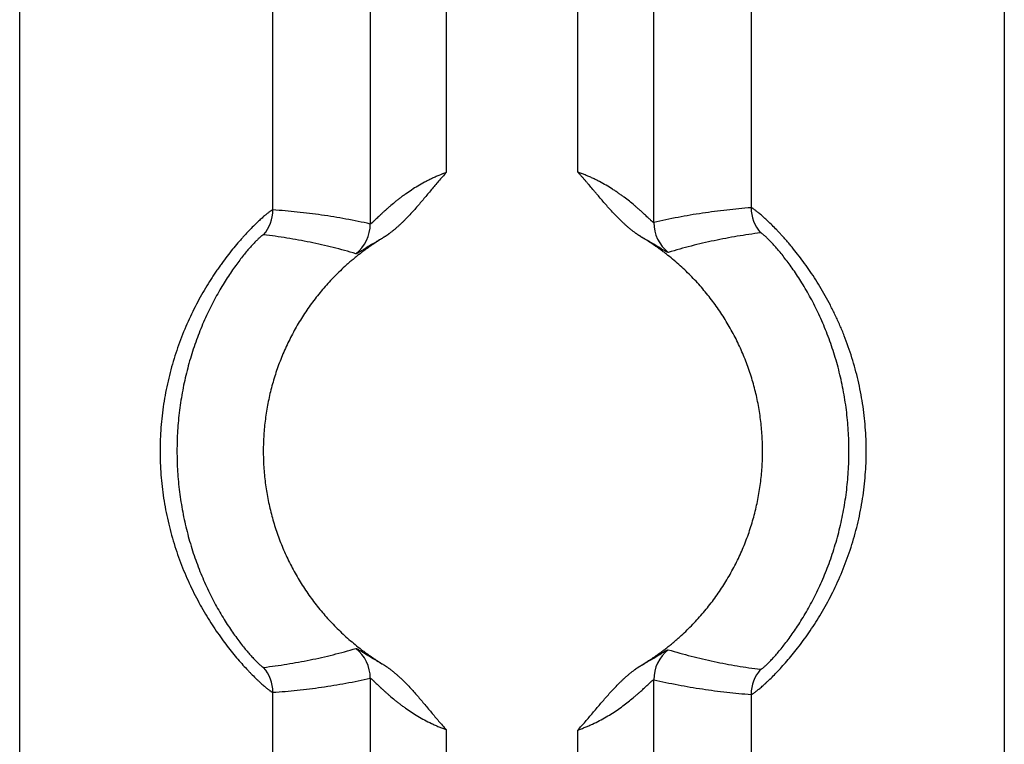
# Model space of a CAD drawing. Header units: inches. Extents: x 0 to 34, y 0 to 22.
# Tile 89 of 224: x 17.79 to 18.179, y 2.587 to 2.873. Entities that reach past the tile are written whole.
import ezdxf

# ---------------------------------------------------------------- set-up
doc = ezdxf.new("R2010")
doc.units = ezdxf.units.IN
doc.header["$LTSCALE"] = 1.87
doc.header["$MEASUREMENT"] = 0
doc.layers.get('0').update_dxf_attribs({"linetype": 'CONTINUOUS'})

msp = doc.modelspace()

# ---------------------------------------------------------------- linework, layer by layer
at = {"color": 7, "linetype": 'CONTINUOUS'}
for p, q in [((17.7904650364, 2.3823145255), (17.7904650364, 5.7084800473)), ((18.1789233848, 5.7084800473), (18.1789233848, 2.3823145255)), ((17.9287683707, 5.2988078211), (17.9287683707, 2.7919867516)), ((18.0406200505, 2.7925729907), (18.0406200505, 5.2982215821)), ((17.8903694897, 2.7975445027), (17.8903698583, 5.2932501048)), ((18.0790185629, 5.2924002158), (18.0790185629, 2.798394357)), ((17.9587398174, 5.2785217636), (17.9587398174, 2.8122728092)), ((18.0106486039, 2.8124481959), (18.0106486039, 5.2783463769)), ((17.9287683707, 2.6128078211), (17.9287683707, 2.4531591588)), ((18.0406200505, 2.4531591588), (18.0406200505, 2.6122215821)), ((17.8903698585, 2.3823145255), (17.8903698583, 2.6072501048)), ((18.0790185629, 2.6064002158), (18.0790185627, 2.3823145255)), ((17.9587398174, 2.5925217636), (17.9587398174, 2.4531025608)), ((18.0106486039, 2.4531591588), (18.0106486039, 2.5923463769))]:
    msp.add_line(p, q, dxfattribs=at)
for centre, radius, start, end in [((17.8753594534, 2.7975457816), 0.0150100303, 319.1167935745, 359.9949857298), ((18.0940287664, 2.7983956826), 0.0150101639, 180.0050603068, 221.3286466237), ((17.9137568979, 2.7919924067), 0.0150114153, 308.5714672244, 359.9784158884), ((18.055630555, 2.7925792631), 0.0150106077, 180.0239417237, 231.9059210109), ((17.913756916, 2.6128021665), 0.0150113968, 0.0215827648, 51.428585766), ((18.0556315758, 2.6122157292), 0.0150114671, 128.0981307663, 179.977660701), ((17.8753597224, 2.6072489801), 0.0150100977, 0.0042932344, 40.8833347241), ((18.0940290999, 2.6063986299), 0.0150100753, 138.6714499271, 179.9939461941)]:
    msp.add_arc(centre, radius, start, end, dxfattribs=at)
for points, knots in [([(18.0358178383, 2.7868448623), (18.0356570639, 2.7869418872), (18.0354149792, 2.7870858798), (18.0350934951, 2.7872799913), (18.0348538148, 2.7874278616), (18.0346165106, 2.7875794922), (18.0343035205, 2.7877869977), (18.033994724, 2.788000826), (18.0336886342, 2.7882185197), (18.0333837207, 2.7884378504), (18.0330044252, 2.7887144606), (18.0325529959, 2.7890513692), (18.0321060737, 2.7893942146), (18.0316638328, 2.7897431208), (18.0310799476, 2.7902155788), (18.0303601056, 2.7908183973), (18.0295116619, 2.7915596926), (18.0284002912, 2.7925703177), (18.0270454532, 2.7938707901), (18.0254675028, 2.7954794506), (18.0239300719, 2.7971267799), (18.0224254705, 2.7988040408), (18.0209456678, 2.8005031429), (18.0194824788, 2.8022165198), (18.0182709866, 2.8036509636), (18.0173031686, 2.8047996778), (18.0163353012, 2.8059483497), (18.0153651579, 2.8070951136), (18.0143873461, 2.8082353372), (18.0136497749, 2.8090868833), (18.0129079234, 2.8099347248), (18.0121617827, 2.8107788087), (18.0114097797, 2.8116176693), (18.010903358, 2.8121723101), (18.0106486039, 2.8124481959)], [0, 0, 0, 0, 0.015626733, 0.0234397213, 0.031251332, 0.0390620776, 0.0468734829, 0.0625005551, 0.0703157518, 0.0781305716, 0.0937571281, 0.1093810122, 0.1250048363, 0.1406301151, 0.1562563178, 0.1875073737, 0.2187574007, 0.2500078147, 0.3125068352, 0.3750060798, 0.4375055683, 0.5000050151, 0.5625043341, 0.625003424, 0.6875023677, 0.718751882, 0.750001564, 0.8125005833, 0.8437499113, 0.874999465, 0.9062495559, 0.9375002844, 0.9687505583, 1, 1, 1, 1]), ([(18.0406200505, 2.7925729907), (18.040613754, 2.7925708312), (18.0405984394, 2.7925692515), (18.0405731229, 2.7925733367), (18.0405429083, 2.7925830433), (18.0405076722, 2.7925985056), (18.0404673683, 2.7926198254), (18.040422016, 2.792647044), (18.0403716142, 2.7926801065), (18.0402936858, 2.7927347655), (18.0401843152, 2.7928179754), (18.0400395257, 2.7929357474), (18.0398756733, 2.7930751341), (18.0396193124, 2.7933001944), (18.0392562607, 2.7936299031), (18.0387720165, 2.7940790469), (18.0382246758, 2.7945923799), (18.0376180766, 2.7951618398), (18.0369560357, 2.795779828), (18.0362418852, 2.7964392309), (18.0354786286, 2.7971337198), (18.0346688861, 2.7978576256), (18.0338148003, 2.79860569), (18.0325991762, 2.7996460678), (18.0309808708, 2.8009764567), (18.0292780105, 2.8022945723), (18.0278384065, 2.8033537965), (18.026709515, 2.8041541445), (18.0255445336, 2.8049483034), (18.0239318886, 2.806003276), (18.0218320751, 2.8072886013), (18.0196507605, 2.8084982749), (18.0178431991, 2.8094221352), (18.0164518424, 2.8100924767), (18.0152721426, 2.8106256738), (18.0143158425, 2.8110362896), (18.0135919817, 2.8113365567), (18.0128629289, 2.811628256), (18.0121290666, 2.8119110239), (18.0113910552, 2.8121851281), (18.0108965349, 2.8123616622), (18.0106486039, 2.8124481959)], [0, 0, 0, 0, 0.0005506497, 0.0012440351, 0.0021117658, 0.0031687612, 0.0044236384, 0.0058810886, 0.0075427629, 0.0094090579, 0.0137542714, 0.0189073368, 0.0248471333, 0.0315486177, 0.0471265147, 0.065414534, 0.086185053, 0.1092017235, 0.1342417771, 0.1611037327, 0.189610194, 0.2196056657, 0.2509526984, 0.2835300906, 0.3519641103, 0.4242322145, 0.4616364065, 0.4998092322, 0.5387003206, 0.5782628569, 0.6592151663, 0.742302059, 0.7845262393, 0.8271293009, 0.8700496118, 0.8916082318, 0.9132202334, 0.9348756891, 0.9565646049, 0.9782769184, 1, 1, 1, 1]), ([(17.9587398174, 2.8122728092), (17.9577492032, 2.8119167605), (17.9562792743, 2.8113447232), (17.9543551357, 2.8105103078), (17.9529383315, 2.8098536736), (17.9515478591, 2.8091683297), (17.9497417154, 2.8082244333), (17.9475626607, 2.8069895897), (17.9450647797, 2.8054294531), (17.9430809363, 2.8040781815), (17.9415637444, 2.8029823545), (17.9404726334, 2.8021648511), (17.9394186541, 2.8013476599), (17.9380821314, 2.8002777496), (17.936806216, 2.7992092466), (17.9355906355, 2.7981507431), (17.9347360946, 2.7973891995), (17.9339257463, 2.7966516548), (17.9331617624, 2.7959434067), (17.9324465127, 2.7952706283), (17.9317829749, 2.7946399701), (17.9311745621, 2.7940586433), (17.9306249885, 2.793534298), (17.9302052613, 2.7931368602), (17.9299015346, 2.7928538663), (17.9297001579, 2.7926691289), (17.9295168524, 2.7925046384), (17.929352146, 2.792361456), (17.9292066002, 2.7922405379), (17.9290965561, 2.792155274), (17.9290181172, 2.7920993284), (17.9289548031, 2.7920570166), (17.9288976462, 2.7920231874), (17.9288457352, 2.7920007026), (17.9288153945, 2.7919903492), (17.9287903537, 2.7919841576), (17.928774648, 2.7919845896), (17.9287683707, 2.7919867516)], [0, 0, 0, 0, 0.0865341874, 0.1295881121, 0.1723957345, 0.2148900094, 0.2570106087, 0.3399107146, 0.4207094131, 0.4990462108, 0.5371789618, 0.5745548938, 0.6111187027, 0.646809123, 0.7152875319, 0.7479065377, 0.7793101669, 0.8093806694, 0.8379805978, 0.8649484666, 0.8901012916, 0.9132337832, 0.9341236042, 0.9525433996, 0.9607511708, 0.9682495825, 0.9750079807, 0.9809968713, 0.9861892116, 0.990561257, 0.9924372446, 0.9941074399, 0.9968230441, 0.9978789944, 0.9987533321, 0.9994542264, 1, 1, 1, 1]), ([(17.9587398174, 2.8122728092), (17.958234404, 2.8117185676), (17.957233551, 2.8106009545), (17.9557575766, 2.8089023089), (17.9543004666, 2.8071874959), (17.9528550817, 2.8054628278), (17.9514153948, 2.8037334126), (17.9499736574, 2.8020057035), (17.9485227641, 2.8002856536), (17.9470550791, 2.79857987), (17.9455629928, 2.7968953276), (17.9440388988, 2.795239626), (17.9427355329, 2.7938911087), (17.9416691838, 2.7928358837), (17.9408566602, 2.7920575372), (17.9400304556, 2.7912937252), (17.9393297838, 2.7906706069), (17.9387615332, 2.790180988), (17.9383313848, 2.7898184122), (17.9378971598, 2.7894607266), (17.937458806, 2.7891081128), (17.9370162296, 2.788760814), (17.9366436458, 2.7884762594), (17.9363436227, 2.7882512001), (17.9361175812, 2.7880837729), (17.9358902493, 2.7879181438), (17.9356612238, 2.7877549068), (17.9354310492, 2.7875932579), (17.9352005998, 2.7874318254), (17.9349711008, 2.7872689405), (17.9347784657, 2.7871351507), (17.9346220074, 2.7870317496), (17.9345032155, 2.7869565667), (17.934382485, 2.7868845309), (17.9342194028, 2.7867919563), (17.9340137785, 2.7866793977), (17.9338510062, 2.7865860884), (17.9337711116, 2.7865370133)], [0, 0, 0, 0, 0.0625000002, 0.1250002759, 0.1874999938, 0.2499996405, 0.3124992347, 0.3749988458, 0.4374984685, 0.4999980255, 0.5624974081, 0.6249964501, 0.6874948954, 0.7187447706, 0.7499945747, 0.7812442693, 0.8124938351, 0.8281187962, 0.8437437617, 0.8593686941, 0.8749937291, 0.8906186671, 0.9062433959, 0.9140563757, 0.9218695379, 0.9296818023, 0.9374925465, 0.9453036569, 0.9531180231, 0.9609370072, 0.968753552, 0.9726589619, 0.9765627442, 0.9804664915, 0.9843720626, 0.9921872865, 1, 1, 1, 1]), ([(17.8903694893, 2.7975436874), (17.8903502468, 2.7975447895), (17.8903063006, 2.7975411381), (17.8902345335, 2.797523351), (17.8901495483, 2.7974919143), (17.8900512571, 2.7974470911), (17.889939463, 2.7973890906), (17.8898142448, 2.7973178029), (17.8896756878, 2.7972331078), (17.8894629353, 2.7970955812), (17.889164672, 2.7968890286), (17.888769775, 2.7965980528), (17.8883236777, 2.7962530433), (17.8878274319, 2.795853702), (17.887282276, 2.7953996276), (17.8866895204, 2.7948904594), (17.8860508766, 2.7943256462), (17.8853679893, 2.7937051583), (17.8846424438, 2.7930294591), (17.8835891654, 2.7920254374), (17.8821800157, 2.7906348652), (17.8803974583, 2.7887953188), (17.8788458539, 2.787116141), (17.8775534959, 2.7856621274), (17.876185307, 2.7840813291), (17.8744340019, 2.7819761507), (17.8723113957, 2.7792879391), (17.8705352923, 2.7769131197), (17.869105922, 2.7749178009), (17.8680228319, 2.7733591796), (17.8669433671, 2.7717552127), (17.865501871, 2.7695400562), (17.8637267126, 2.766666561), (17.8616670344, 2.7630842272), (17.8596786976, 2.7593535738), (17.8577775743, 2.7554863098), (17.8559789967, 2.7514934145), (17.8542968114, 2.7473858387), (17.8527429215, 2.7431747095), (17.8513279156, 2.7388710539), (17.8500604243, 2.7344859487), (17.8489477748, 2.7300302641), (17.8479954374, 2.7255147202), (17.847209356, 2.7209494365), (17.8465940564, 2.7163445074), (17.8461526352, 2.7117099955), (17.8458866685, 2.7070558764), (17.8457978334, 2.7023919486), (17.8458869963, 2.6977280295), (17.8461534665, 2.69307395), (17.8465953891, 2.6884395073), (17.8472110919, 2.6838346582), (17.8479975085, 2.679269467), (17.848949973, 2.674754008), (17.8500635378, 2.6702986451), (17.8513320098, 2.6659139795), (17.8527475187, 2.6616105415), (17.8548068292, 2.6560294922), (17.8571283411, 2.6506267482), (17.8596824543, 2.6454316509), (17.8616715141, 2.6417017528), (17.8637324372, 2.63812061), (17.86584673, 2.6346988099), (17.8679952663, 2.6314470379), (17.8701574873, 2.6283752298), (17.8723112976, 2.6254921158), (17.8744352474, 2.6228063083), (17.8765059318, 2.6203240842), (17.878501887, 2.6180517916), (17.8801175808, 2.6163000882), (17.8813554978, 2.6150064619), (17.8824937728, 2.6138444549), (17.8835910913, 2.6127616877), (17.884644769, 2.6117593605), (17.8855785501, 2.6108920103), (17.8864587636, 2.6101027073), (17.8872844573, 2.6093935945), (17.8878293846, 2.6089394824), (17.888325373, 2.6085399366), (17.8887712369, 2.6081948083), (17.889165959, 2.6079039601), (17.8894640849, 2.6076976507), (17.8896767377, 2.6075604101), (17.8898152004, 2.6074759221), (17.889940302, 2.6074048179), (17.8900520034, 2.6073470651), (17.8901502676, 2.6073026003), (17.8902351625, 2.6072712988), (17.8903067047, 2.6072529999), (17.8903506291, 2.6072489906), (17.8903698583, 2.607250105)], [0, 0, 0, 0, 0.0002662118, 0.0006037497, 0.0010191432, 0.0015157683, 0.0020950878, 0.0027580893, 0.0035055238, 0.0043377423, 0.006256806, 0.0085153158, 0.011112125, 0.0140453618, 0.0173126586, 0.0209111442, 0.0248378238, 0.0290879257, 0.0336547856, 0.0385313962, 0.0491859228, 0.0609963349, 0.0739081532, 0.0807602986, 0.0878644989, 0.1027834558, 0.1185783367, 0.1351679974, 0.1437375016, 0.1524782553, 0.1613819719, 0.1704400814, 0.1889802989, 0.2080247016, 0.2275047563, 0.2473590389, 0.2675333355, 0.2879792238, 0.3086533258, 0.3295174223, 0.3505378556, 0.3716853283, 0.392934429, 0.4142635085, 0.4356534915, 0.4570872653, 0.4785492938, 0.500025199, 0.5215010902, 0.5429630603, 0.5643967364, 0.5857865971, 0.6071155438, 0.628364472, 0.6495114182, 0.6705311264, 0.6913946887, 0.7120686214, 0.7526831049, 0.7725368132, 0.7920149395, 0.8110564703, 0.8295957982, 0.8475618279, 0.864879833, 0.8814728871, 0.8972614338, 0.912168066, 0.9261151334, 0.9390303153, 0.9450790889, 0.9508448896, 0.9614968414, 0.9663690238, 0.9709306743, 0.9790992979, 0.9826962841, 0.9859630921, 0.9888962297, 0.9914926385, 0.9937500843, 0.995667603, 0.99649893, 0.9972454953, 0.9979076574, 0.9984860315, 0.9989816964, 0.999396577, 0.9997339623, 1, 1, 1, 1]), ([(17.9287683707, 2.7919867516), (17.9255827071, 2.7927081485), (17.9207900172, 2.7936888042), (17.914376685, 2.79480146), (17.9095757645, 2.7955380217), (17.9047748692, 2.7961801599), (17.898379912, 2.796912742), (17.8935739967, 2.7973272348), (17.8903694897, 2.7975445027)], [0, 0, 0, 0, 0.2523155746, 0.3777549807, 0.5027942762, 0.627488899, 0.7518912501, 1, 1, 1, 1]), ([(18.0790185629, 2.798394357), (18.0758136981, 2.7981541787), (18.0710075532, 2.7977058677), (18.0646130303, 2.7969291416), (18.0598121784, 2.7962541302), (18.0550113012, 2.7954849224), (18.0485976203, 2.7943287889), (18.0438052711, 2.7933158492), (18.0406200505, 2.7925729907)], [0, 0, 0, 0, 0.2480197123, 0.3723994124, 0.497085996, 0.6221320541, 0.7475933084, 1, 1, 1, 1]), ([(18.0790185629, 2.6064002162), (18.0790379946, 2.6063989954), (18.0790824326, 2.6064026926), (18.0791549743, 2.606420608), (18.0792411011, 2.6064518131), (18.0793408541, 2.6064963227), (18.0794543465, 2.6065541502), (18.0795815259, 2.6066253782), (18.0797223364, 2.6067100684), (18.079938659, 2.6068476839), (18.0802420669, 2.6070545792), (18.0806439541, 2.6073462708), (18.0810981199, 2.6076923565), (18.0816035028, 2.6080931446), (18.082158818, 2.608549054), (18.0827626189, 2.6090603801), (18.0834134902, 2.609627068), (18.0841098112, 2.6102490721), (18.0848497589, 2.6109264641), (18.0859243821, 2.611933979), (18.0873614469, 2.6133324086), (18.0891784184, 2.6151850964), (18.091116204, 2.6172566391), (18.0931522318, 2.6195451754), (18.0952658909, 2.6220451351), (18.0974329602, 2.6247519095), (18.0996314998, 2.62765783), (18.1018379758, 2.6307553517), (18.1040308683, 2.6340349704), (18.1061886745, 2.637487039), (18.1090230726, 2.6423571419), (18.1123592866, 2.6487998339), (18.1159048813, 2.6569646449), (18.1189319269, 2.6655536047), (18.1209511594, 2.6729712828), (18.1222430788, 2.6790368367), (18.1230449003, 2.6836487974), (18.1236729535, 2.6883009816), (18.124274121, 2.6945462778), (18.124516, 2.7008281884), (18.1243949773, 2.707109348), (18.1241236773, 2.711811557), (18.1236729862, 2.7164937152), (18.1230448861, 2.7211458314), (18.1222430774, 2.7257577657), (18.1212715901, 2.7303191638), (18.1201354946, 2.734819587), (18.1184174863, 2.7407005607), (18.1163959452, 2.7464363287), (18.1140963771, 2.7519946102), (18.1122615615, 2.7560260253), (18.1103217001, 2.7599296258), (18.1082917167, 2.7636939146), (18.1061887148, 2.767307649), (18.1040307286, 2.770759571), (18.1018380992, 2.7740393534), (18.0996312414, 2.7771366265), (18.0974332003, 2.7800428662), (18.0956019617, 2.7823292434), (18.0941600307, 2.784057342), (18.0931102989, 2.7852828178), (18.0920796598, 2.78645506), (18.0910709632, 2.7875735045), (18.0900871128, 2.7886378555), (18.0888401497, 2.7899547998), (18.0873615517, 2.7914623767), (18.0856842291, 2.7930936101), (18.0843764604, 2.7943079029), (18.083413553, 2.7951678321), (18.0827625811, 2.7957342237), (18.0821587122, 2.7962453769), (18.0816034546, 2.7967014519), (18.0810981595, 2.79710255), (18.0806439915, 2.7974487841), (18.0802421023, 2.797740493), (18.0799386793, 2.7979473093), (18.0797223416, 2.7980848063), (18.0795815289, 2.7981694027), (18.0794543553, 2.7982405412), (18.0793408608, 2.7982982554), (18.0792410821, 2.7983426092), (18.0791549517, 2.798373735), (18.0790824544, 2.7983918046), (18.0790380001, 2.7983956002), (18.0790185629, 2.7983943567)], [0, 0, 0, 0, 0.0002658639, 0.0006033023, 0.0010185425, 0.0015148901, 0.0020941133, 0.0027572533, 0.0035049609, 0.0043375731, 0.0062579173, 0.0085183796, 0.0111178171, 0.0140543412, 0.0173256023, 0.0209283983, 0.0248581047, 0.0291095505, 0.0336774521, 0.0385563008, 0.0492237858, 0.0610554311, 0.073987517, 0.0879537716, 0.1028782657, 0.1186854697, 0.1352953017, 0.1526291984, 0.1706087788, 0.1891592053, 0.2082090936, 0.2475423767, 0.2881502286, 0.3296614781, 0.3717900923, 0.3930200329, 0.4143281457, 0.4356955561, 0.4571056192, 0.4999864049, 0.521437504, 0.5428751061, 0.5642851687, 0.5856525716, 0.6069606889, 0.6281906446, 0.6493208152, 0.6703264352, 0.7118376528, 0.7322787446, 0.7524516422, 0.7723072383, 0.7917903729, 0.8108403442, 0.8293906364, 0.8473703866, 0.86470395, 0.8813142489, 0.8971207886, 0.9046986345, 0.91204643, 0.9191539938, 0.9260120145, 0.9326119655, 0.9389452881, 0.9507767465, 0.961443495, 0.9708916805, 0.975142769, 0.9790716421, 0.9826739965, 0.9859457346, 0.9888830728, 0.991482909, 0.9937433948, 0.9956634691, 0.9964958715, 0.9972433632, 0.9979062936, 0.9984852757, 0.9989813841, 0.9993965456, 0.9997340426, 1, 1, 1, 1]), ([(17.8867079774, 2.787721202), (17.8866922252, 2.7877230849), (17.8866559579, 2.7877211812), (17.8865971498, 2.7877064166), (17.8865278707, 2.7876794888), (17.8864480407, 2.7876402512), (17.8863575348, 2.7875886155), (17.8862563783, 2.7875245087), (17.8861446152, 2.7874478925), (17.8859729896, 2.7873227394), (17.8857330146, 2.7871337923), (17.8854162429, 2.7868666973), (17.8850588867, 2.7865489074), (17.8846617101, 2.7861800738), (17.8842255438, 2.7857597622), (17.883751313, 2.7852875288), (17.8832401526, 2.7847630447), (17.8824833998, 2.7839645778), (17.8814569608, 2.7828364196), (17.8801448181, 2.7813208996), (17.8787262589, 2.7795995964), (17.8772172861, 2.7776740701), (17.8756359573, 2.7755484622), (17.8740016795, 2.7732301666), (17.8723345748, 2.7707285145), (17.8706537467, 2.7680530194), (17.8689771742, 2.7652132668), (17.8667376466, 2.7611627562), (17.864057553, 2.7557711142), (17.8611439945, 2.7489205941), (17.8585722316, 2.7416886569), (17.8564043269, 2.734158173), (17.8546830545, 2.7264023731), (17.8534364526, 2.7184859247), (17.8526823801, 2.7104663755), (17.8524299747, 2.7023964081), (17.852682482, 2.6943264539), (17.8534367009, 2.686306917), (17.8546833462, 2.6783905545), (17.8564047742, 2.6706348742), (17.8585727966, 2.6631043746), (17.8611445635, 2.6558724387), (17.8640582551, 2.6490219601), (17.8672287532, 2.642644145), (17.8700481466, 2.6377051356), (17.872336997, 2.6340616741), (17.8740041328, 2.6315602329), (17.8756376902, 2.6292433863), (17.8772184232, 2.6271190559), (17.878727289, 2.6251936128), (17.880146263, 2.6234716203), (17.8814584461, 2.6219560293), (17.882484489, 2.6208285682), (17.8832406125, 2.6200309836), (17.8837514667, 2.6195069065), (17.8842256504, 2.6190347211), (17.8846619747, 2.6186141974), (17.8850593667, 2.618245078), (17.8854168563, 2.6179271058), (17.8857336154, 2.6176600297), (17.8859734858, 2.6174712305), (17.8861449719, 2.617346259), (17.8862566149, 2.6172697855), (17.8863576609, 2.6172058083), (17.886448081, 2.617154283), (17.8865278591, 2.6171151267), (17.8865971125, 2.6170882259), (17.8866559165, 2.6170734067), (17.8866922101, 2.6170714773), (17.8867079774, 2.6170733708)], [0, 0, 0, 0, 0.0002518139, 0.000568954, 0.0009598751, 0.0014292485, 0.0019798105, 0.0026130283, 0.0033296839, 0.0041302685, 0.0059842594, 0.0081762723, 0.0107063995, 0.0135742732, 0.0167792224, 0.0203205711, 0.0241968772, 0.0284037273, 0.037781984, 0.04840386, 0.0602200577, 0.0731833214, 0.0872307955, 0.1022678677, 0.118200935, 0.1349431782, 0.1524149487, 0.1705387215, 0.2084014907, 0.247926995, 0.2886336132, 0.3301600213, 0.3722339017, 0.4146554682, 0.4572835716, 0.5000062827, 0.542728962, 0.5853568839, 0.6277787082, 0.6698512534, 0.7113774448, 0.7520862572, 0.7916103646, 0.8294703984, 0.8650769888, 0.8818288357, 0.897760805, 0.9127865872, 0.9268211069, 0.9397867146, 0.9516114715, 0.9622350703, 0.9716042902, 0.9758060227, 0.9796794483, 0.9832207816, 0.9864275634, 0.9892977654, 0.9918293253, 0.9940210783, 0.9958735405, 0.9966731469, 0.9973888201, 0.9980211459, 0.9985709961, 0.9990399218, 0.9994306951, 0.9997479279, 1, 1, 1, 1]), ([(17.9337711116, 2.7865370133), (17.9333240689, 2.7862624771), (17.9326622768, 2.7858363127), (17.9318973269, 2.7853285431), (17.9314608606, 2.7850372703), (17.9310243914, 2.7847460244), (17.9304784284, 2.7843826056), (17.9298243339, 2.7839449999), (17.9291727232, 2.783503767), (17.928525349, 2.7830563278), (17.9278826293, 2.7826021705), (17.9272440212, 2.78214219), (17.9266092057, 2.7816769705), (17.9257673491, 2.781050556), (17.9247239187, 2.7802556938), (17.9234874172, 2.7792817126), (17.9222668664, 2.7782878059), (17.9210622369, 2.7772746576), (17.9198739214, 2.7762424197), (17.9183117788, 2.7748409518), (17.9164013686, 2.7730425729), (17.914179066, 2.7708124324), (17.9120291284, 2.7685123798), (17.9092622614, 2.7653559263), (17.9059949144, 2.7612469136), (17.902996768, 2.7569375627), (17.9007673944, 2.7533810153), (17.8986527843, 2.7497550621), (17.8962284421, 2.7450986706), (17.8941065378, 2.7402969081), (17.8925958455, 2.7363806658), (17.8912110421, 2.7324181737), (17.8897185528, 2.727385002), (17.8883171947, 2.7212437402), (17.8873109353, 2.715025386), (17.8867039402, 2.7087554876), (17.8864986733, 2.702459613), (17.886695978, 2.6961634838), (17.8872950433, 2.6898928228), (17.8882934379, 2.683673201), (17.8896870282, 2.6775301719), (17.8911731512, 2.6724951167), (17.8925529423, 2.6685308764), (17.8940586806, 2.6646127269), (17.8961745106, 2.6598082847), (17.8985929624, 2.6551488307), (17.9007029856, 2.6515202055), (17.9029278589, 2.6479608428), (17.9059205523, 2.6436477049), (17.9091827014, 2.6395345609), (17.9119455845, 2.6363746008), (17.9140926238, 2.6340718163), (17.9163121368, 2.631838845), (17.9186018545, 2.6296779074), (17.920959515, 2.6275913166), (17.9233824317, 2.6255808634), (17.9254547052, 2.6239716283), (17.9271413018, 2.622722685), (17.9284220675, 2.6218076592), (17.9297196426, 2.6209166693), (17.9310276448, 2.6200410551), (17.9323409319, 2.6191733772), (17.933226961, 2.6186109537), (17.9336740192, 2.6183364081)], [0, 0, 0, 0, 0.0078125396, 0.0117196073, 0.0136732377, 0.0156268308, 0.0195337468, 0.0234402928, 0.0273465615, 0.0312528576, 0.0351594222, 0.0390662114, 0.0429730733, 0.0468798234, 0.0546929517, 0.0625060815, 0.0703193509, 0.0781325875, 0.0859457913, 0.0937590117, 0.1093849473, 0.1250108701, 0.1406368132, 0.1562628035, 0.1875109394, 0.2187591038, 0.2343851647, 0.2500112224, 0.2812593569, 0.3125074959, 0.3281335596, 0.3437596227, 0.375007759, 0.406255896, 0.437504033, 0.4687521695, 0.5000003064, 0.5312484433, 0.5624965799, 0.5937447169, 0.6249928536, 0.6562409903, 0.6718670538, 0.6874931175, 0.718741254, 0.7499893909, 0.7656154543, 0.781241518, 0.8124896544, 0.8437377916, 0.8593638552, 0.8749899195, 0.8906159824, 0.906242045, 0.9218681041, 0.9374941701, 0.9531202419, 0.9609337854, 0.9687468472, 0.9765596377, 0.9843732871, 0.9921871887, 1, 1, 1, 1]), ([(17.9231163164, 2.7802560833), (17.9201333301, 2.7811460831), (17.9156305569, 2.7823750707), (17.909582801, 2.7838109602), (17.9050348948, 2.7847873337), (17.900472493, 2.7856660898), (17.8943735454, 2.7867103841), (17.8897777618, 2.7873534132), (17.8867079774, 2.787721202)], [0, 0, 0, 0, 0.2509822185, 0.3761463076, 0.5011354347, 0.6259847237, 0.7507260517, 1, 1, 1, 1]), ([(17.9335193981, 2.7863331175), (17.9327753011, 2.785914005), (17.9316929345, 2.78529013), (17.9302983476, 2.7844614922), (17.9293415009, 2.7838833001), (17.9284476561, 2.783335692), (17.9276182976, 2.7828223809), (17.9268549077, 2.7823469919), (17.9261587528, 2.7819129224), (17.925530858, 2.7815232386), (17.9249722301, 2.7811807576), (17.9245496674, 2.7809274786), (17.9242467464, 2.7807514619), (17.9240473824, 2.7806386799), (17.9238666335, 2.7805399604), (17.9237047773, 2.7804557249), (17.923561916, 2.7803862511), (17.9234383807, 2.7803315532), (17.9233469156, 2.780296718), (17.9232831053, 2.7802772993), (17.9232420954, 2.780266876), (17.9232047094, 2.7802591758), (17.9231710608, 2.7802538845), (17.9231418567, 2.7802519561), (17.9231239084, 2.7802537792), (17.9231163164, 2.7802560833)], [0, 0, 0, 0, 0.2122799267, 0.3105098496, 0.4032232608, 0.4901695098, 0.5710706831, 0.6456655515, 0.7137091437, 0.7749947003, 0.8293541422, 0.876583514, 0.8974484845, 0.9164377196, 0.9335174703, 0.9486386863, 0.9617885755, 0.9729973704, 0.9822141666, 0.9860925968, 0.9895710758, 0.9927276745, 0.9955793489, 0.9980278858, 1, 1, 1, 1]), ([(18.035613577, 2.6177865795), (18.0360663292, 2.6180598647), (18.0367348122, 2.6184875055), (18.0376171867, 2.6190709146), (18.0382782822, 2.6195097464), (18.0389416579, 2.6199450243), (18.0396049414, 2.6203802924), (18.0401559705, 2.6207455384), (18.0405947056, 2.6210408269), (18.0410317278, 2.6213386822), (18.0415749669, 2.6217155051), (18.0422224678, 2.6221739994), (18.0428661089, 2.6226379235), (18.0437198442, 2.6232625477), (18.0447782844, 2.6240551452), (18.0460326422, 2.6250269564), (18.0472708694, 2.6260192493), (18.0484931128, 2.6270311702), (18.0496989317, 2.6280626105), (18.0512842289, 2.6294636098), (18.0532232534, 2.6312624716), (18.0554792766, 2.6334948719), (18.0576622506, 2.6357988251), (18.0604721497, 2.6389626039), (18.0637912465, 2.6430846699), (18.0668379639, 2.6474119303), (18.0691040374, 2.65098549), (18.0712538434, 2.6546301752), (18.0737192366, 2.6593130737), (18.0758779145, 2.6641450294), (18.0774152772, 2.6680873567), (18.078824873, 2.6720771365), (18.0803447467, 2.6771465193), (18.0817729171, 2.6833339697), (18.0827997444, 2.6896006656), (18.083420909, 2.6959204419), (18.0836338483, 2.7022671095), (18.0834376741, 2.708614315), (18.082833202, 2.7149357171), (18.0818229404, 2.7212050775), (18.0804110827, 2.7273963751), (18.0786034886, 2.7334839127), (18.0764076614, 2.7394424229), (18.0738327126, 2.7452471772), (18.0708893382, 2.7508740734), (18.0675897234, 2.7562997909), (18.0639476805, 2.7615016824), (18.0606394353, 2.7656325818), (18.0578378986, 2.7688037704), (18.055661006, 2.7711134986), (18.0534108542, 2.773351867), (18.051089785, 2.775516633), (18.0487001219, 2.7776053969), (18.0466538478, 2.7792812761), (18.0449847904, 2.7805813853), (18.043717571, 2.7815364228), (18.0424358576, 2.7824718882), (18.0407060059, 2.783690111), (18.038501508, 2.7851509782), (18.0367234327, 2.7862982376), (18.0358178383, 2.7868448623)], [0, 0, 0, 0, 0.007812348, 0.0117196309, 0.0156270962, 0.0195341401, 0.0234407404, 0.0273469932, 0.0293000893, 0.0312532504, 0.0351598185, 0.0390666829, 0.0429736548, 0.0468804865, 0.054693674, 0.0625068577, 0.0703202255, 0.0781335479, 0.0859468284, 0.093760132, 0.1093862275, 0.1250123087, 0.1406384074, 0.1562645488, 0.1875129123, 0.2187613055, 0.2343875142, 0.2500137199, 0.2812620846, 0.3125104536, 0.3281366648, 0.3437628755, 0.375011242, 0.4062596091, 0.4375079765, 0.4687563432, 0.5000047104, 0.5312530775, 0.5625014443, 0.5937498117, 0.6249981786, 0.6562465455, 0.6874949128, 0.7187432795, 0.7499916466, 0.7812400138, 0.8124883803, 0.8437367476, 0.8593629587, 0.8749891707, 0.8906153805, 0.9062415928, 0.9218677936, 0.9374940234, 0.9453072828, 0.9531206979, 0.9609343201, 0.9687475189, 0.9843737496, 1, 1, 1, 1]), ([(18.0463694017, 2.7807655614), (18.0463620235, 2.7807633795), (18.0463452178, 2.7807606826), (18.04631747, 2.7807606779), (18.0462851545, 2.780764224), (18.0462326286, 2.7807742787), (18.0461554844, 2.7807968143), (18.0460496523, 2.7808364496), (18.0459250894, 2.7808904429), (18.0457817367, 2.7809587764), (18.0456196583, 2.7810413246), (18.0453656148, 2.7811770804), (18.0450034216, 2.7813814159), (18.0445164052, 2.7816672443), (18.0439585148, 2.7820025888), (18.0433307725, 2.7823848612), (18.0426343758, 2.7828110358), (18.0418708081, 2.783277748), (18.0410415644, 2.7837815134), (18.0401479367, 2.7843188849), (18.0391910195, 2.7848865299), (18.0381718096, 2.7854811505), (18.0370913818, 2.7860992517), (18.0363486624, 2.7865149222), (18.035967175, 2.7867257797)], [0, 0, 0, 0, 0.0019217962, 0.0042172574, 0.0069157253, 0.0100291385, 0.0175653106, 0.0269516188, 0.0382444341, 0.0514635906, 0.0666121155, 0.0836717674, 0.1234058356, 0.1704716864, 0.224716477, 0.2859876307, 0.3540507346, 0.4286458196, 0.509512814, 0.5963997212, 0.6890990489, 0.7874143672, 0.8911273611, 1, 1, 1, 1]), ([(18.0827571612, 2.788483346), (18.0796884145, 2.7880934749), (18.0750945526, 2.7874178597), (18.068999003, 2.7863311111), (18.0644390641, 2.7854207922), (18.0598937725, 2.7844131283), (18.0538494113, 2.7829357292), (18.0493499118, 2.7816759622), (18.0463694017, 2.7807655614)], [0, 0, 0, 0, 0.2492003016, 0.373923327, 0.4987663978, 0.623761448, 0.7489437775, 1, 1, 1, 1]), ([(18.0827571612, 2.6163112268), (18.0827730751, 2.6163092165), (18.0828097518, 2.616310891), (18.0828693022, 2.6163253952), (18.0829395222, 2.6163520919), (18.0830204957, 2.6163911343), (18.0831123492, 2.6164426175), (18.0832150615, 2.6165066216), (18.0833285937, 2.6165831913), (18.0835030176, 2.6167083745), (18.0837470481, 2.6168975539), (18.0840693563, 2.6171652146), (18.0844331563, 2.6174839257), (18.0848377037, 2.6178540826), (18.0852820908, 2.6182761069), (18.0857652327, 2.6187502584), (18.0862858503, 2.6192766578), (18.0870564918, 2.6200778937), (18.0881025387, 2.6212110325), (18.0894406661, 2.6227351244), (18.0908881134, 2.6244676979), (18.0924276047, 2.6264059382), (18.0940406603, 2.628545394), (18.0957079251, 2.6308798), (18.0974095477, 2.6334011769), (18.0997458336, 2.6370748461), (18.1026235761, 2.6420569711), (18.1058594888, 2.6484936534), (18.108832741, 2.6554095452), (18.1114564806, 2.6627120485), (18.1136678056, 2.6703170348), (18.1154232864, 2.6781500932), (18.1166943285, 2.6861458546), (18.1174632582, 2.694246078), (18.1177205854, 2.7023973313), (18.1174632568, 2.7105485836), (18.1166943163, 2.7186488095), (18.1154232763, 2.7266445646), (18.1136677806, 2.7344776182), (18.1114564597, 2.7420825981), (18.1088327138, 2.7493850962), (18.1058594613, 2.7563009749), (18.1026235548, 2.7627376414), (18.0997458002, 2.7677197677), (18.0974095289, 2.7713934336), (18.0957078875, 2.7739148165), (18.094040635, 2.7762492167), (18.0924275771, 2.7783886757), (18.0908880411, 2.7803269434), (18.0894406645, 2.7820595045), (18.0881024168, 2.7835836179), (18.0870564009, 2.7847168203), (18.0862857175, 2.7855180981), (18.0857651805, 2.7860443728), (18.0852820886, 2.7865184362), (18.0848376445, 2.7869405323), (18.0844329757, 2.7873108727), (18.0840690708, 2.7876297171), (18.0837467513, 2.7878973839), (18.0835027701, 2.788086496), (18.0833284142, 2.7882115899), (18.0832149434, 2.7882880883), (18.0831122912, 2.7883520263), (18.0830204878, 2.7884034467), (18.0829395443, 2.7884424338), (18.0828693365, 2.7884691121), (18.0828097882, 2.7884836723), (18.082773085, 2.7884853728), (18.0827571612, 2.788483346)], [0, 0, 0, 0, 0.0002518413, 0.000568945, 0.0009597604, 0.0014289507, 0.0019792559, 0.0026121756, 0.0033285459, 0.0041288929, 0.0059826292, 0.008174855, 0.0107058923, 0.0135755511, 0.0167834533, 0.0203274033, 0.0242033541, 0.0284070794, 0.0377810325, 0.0484127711, 0.0602470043, 0.0732232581, 0.0872710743, 0.1023102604, 0.1182574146, 0.1350234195, 0.170656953, 0.2085367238, 0.2480698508, 0.2887759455, 0.3302879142, 0.3723361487, 0.414726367, 0.4573171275, 0.5000002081, 0.5426833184, 0.5852740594, 0.6276643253, 0.6697124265, 0.711224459, 0.751930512, 0.7914635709, 0.8293432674, 0.8649766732, 0.8817429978, 0.897689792, 0.9127292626, 0.9267769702, 0.9397531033, 0.9515883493, 0.9622183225, 0.9715945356, 0.9757981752, 0.9796728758, 0.9832158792, 0.9864244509, 0.9892958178, 0.9918278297, 0.9940199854, 0.9958730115, 0.9966728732, 0.9973887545, 0.9980212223, 0.9985711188, 0.9990399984, 0.9994307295, 0.9997479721, 1, 1, 1, 1]), ([(17.8867079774, 2.6170733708), (17.8897777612, 2.6174411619), (17.8943735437, 2.6180842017), (17.9004724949, 2.619128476), (17.9050348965, 2.6200072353), (17.9095828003, 2.6209836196), (17.9156305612, 2.6224194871), (17.9201333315, 2.6236484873), (17.9231163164, 2.6245384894)], [0, 0, 0, 0, 0.2492739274, 0.3740153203, 0.498864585, 0.6238536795, 0.7490178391, 1, 1, 1, 1]), ([(17.9231163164, 2.6245384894), (17.9231236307, 2.6245406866), (17.9231402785, 2.6245434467), (17.9231678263, 2.6245434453), (17.9232000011, 2.6245397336), (17.9232526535, 2.6245291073), (17.9233301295, 2.6245054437), (17.9234364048, 2.6244643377), (17.9235613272, 2.6244087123), (17.9237049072, 2.6243386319), (17.9238671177, 2.6242541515), (17.9241213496, 2.6241153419), (17.9244839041, 2.6239065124), (17.9249715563, 2.6236144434), (17.9255301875, 2.6232718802), (17.9261585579, 2.6228817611), (17.9268552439, 2.6224472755), (17.927618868, 2.621971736), (17.9284481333, 2.6214585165), (17.9293417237, 2.6209111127), (17.9302983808, 2.6203330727), (17.9316928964, 2.6195044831), (17.9327752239, 2.6188804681), (17.9335193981, 2.6184614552)], [0, 0, 0, 0, 0.0018981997, 0.0041600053, 0.0068300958, 0.0099344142, 0.01749964, 0.0269259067, 0.0382451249, 0.0514762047, 0.0666310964, 0.0836981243, 0.1234666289, 0.170611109, 0.2249762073, 0.2863374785, 0.354441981, 0.42904957, 0.509927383, 0.5968320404, 0.6895079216, 0.7877334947, 1, 1, 1, 1]), ([(18.035967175, 2.6180687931), (18.0367118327, 2.6184805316), (18.0377950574, 2.61909357), (18.0391908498, 2.6199078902), (18.0401481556, 2.6204758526), (18.0410420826, 2.6210134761), (18.0418712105, 2.6215171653), (18.0426343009, 2.6219835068), (18.0433302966, 2.6224093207), (18.0439581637, 2.6227916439), (18.0445167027, 2.6231275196), (18.0449389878, 2.6233756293), (18.0452413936, 2.6235476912), (18.045440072, 2.6236576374), (18.0456199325, 2.6237535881), (18.0457808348, 2.6238352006), (18.0459228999, 2.6239023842), (18.0460459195, 2.6239553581), (18.0461372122, 2.623989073), (18.0462010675, 2.6240079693), (18.0462423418, 2.6240182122), (18.0462800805, 2.6240258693), (18.0463141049, 2.6240311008), (18.046343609, 2.6240329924), (18.0463617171, 2.6240312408), (18.0463694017, 2.6240290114)], [0, 0, 0, 0, 0.2125566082, 0.3108926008, 0.403666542, 0.4906091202, 0.571468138, 0.6460048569, 0.7140062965, 0.7752852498, 0.8296349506, 0.8768124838, 0.897627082, 0.9165460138, 0.9335331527, 0.9485470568, 0.9616099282, 0.9727823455, 0.9819983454, 0.9858970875, 0.9894118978, 0.9926174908, 0.995515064, 0.9980012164, 1, 1, 1, 1]), ([(18.0463694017, 2.6240290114), (18.0493499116, 2.6231186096), (18.0538494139, 2.6218588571), (18.0598937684, 2.6203814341), (18.0644390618, 2.6193737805), (18.0689990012, 2.6184634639), (18.0750945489, 2.6173766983), (18.0796884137, 2.6167010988), (18.0827571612, 2.6163112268)], [0, 0, 0, 0, 0.2510562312, 0.3762384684, 0.5012335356, 0.626076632, 0.7507996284, 1, 1, 1, 1]), ([(17.9336740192, 2.6183364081), (17.9338343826, 2.6182379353), (17.9340759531, 2.6180919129), (17.9343967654, 2.6178951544), (17.934635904, 2.6177452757), (17.9348725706, 2.6175915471), (17.9351846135, 2.6173811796), (17.9354923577, 2.6171644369), (17.9357973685, 2.6169438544), (17.9361012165, 2.6167216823), (17.9364792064, 2.6164416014), (17.9369290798, 2.6161006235), (17.9373744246, 2.6157537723), (17.9378150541, 2.6154009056), (17.9383967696, 2.6149232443), (17.9391139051, 2.6143141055), (17.939959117, 2.6135654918), (17.941066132, 2.6125453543), (17.9424152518, 2.6112331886), (17.943986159, 2.6096109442), (17.9455167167, 2.6079506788), (17.9475140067, 2.605697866), (17.9499487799, 2.6028280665), (17.9523522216, 2.5999324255), (17.9542853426, 2.5976244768), (17.9557476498, 2.5959039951), (17.957228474, 2.5941993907), (17.958232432, 2.5930776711), (17.9587398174, 2.5925217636)], [0, 0, 0, 0, 0.0156268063, 0.0234398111, 0.031251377, 0.0390620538, 0.0468734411, 0.0625006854, 0.0703160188, 0.0781309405, 0.0937575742, 0.1093814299, 0.1250052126, 0.1406305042, 0.1562567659, 0.1875079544, 0.2187580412, 0.2500085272, 0.3125077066, 0.3750071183, 0.4375067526, 0.5000063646, 0.6250035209, 0.7500018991, 0.8125010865, 0.8750003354, 0.9375004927, 1, 1, 1, 1]), ([(18.0106486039, 2.5923463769), (18.0111543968, 2.5928942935), (18.0121554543, 2.593999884), (18.0136322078, 2.5956803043), (18.0150906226, 2.5973766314), (18.0170188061, 2.599652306), (18.0189365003, 2.6019368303), (18.0208721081, 2.6042062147), (18.0223404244, 2.6058939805), (18.023832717, 2.607560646), (18.0253566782, 2.6091984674), (18.0266594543, 2.6105322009), (18.0277249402, 2.6115757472), (18.0285366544, 2.6123453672), (18.02936187, 2.6131004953), (18.0300615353, 2.6137164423), (18.0306288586, 2.6142003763), (18.0310582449, 2.6145587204), (18.0314916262, 2.6149122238), (18.0319291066, 2.6152606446), (18.0323706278, 2.6156039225), (18.0327423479, 2.6158850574), (18.0330417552, 2.6161072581), (18.0332671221, 2.6162728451), (18.0334936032, 2.6164368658), (18.0337217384, 2.616598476), (18.0339519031, 2.6167571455), (18.0341439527, 2.6168890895), (18.0342970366, 2.6169956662), (18.0344113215, 2.6170765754), (18.0345254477, 2.6171577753), (18.0346401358, 2.6172380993), (18.0347560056, 2.617316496), (18.0348737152, 2.6173918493), (18.0349938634, 2.6174631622), (18.0351171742, 2.6175289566), (18.0352423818, 2.6175912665), (18.0354097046, 2.6176735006), (18.0355337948, 2.6177384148), (18.035613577, 2.6177865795)], [0, 0, 0, 0, 0.0624994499, 0.1249996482, 0.1874988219, 0.2499978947, 0.3749960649, 0.4374951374, 0.4999941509, 0.5624929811, 0.6249914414, 0.687489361, 0.7187389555, 0.7499884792, 0.7812378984, 0.8124871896, 0.8281120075, 0.84373684, 0.8593616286, 0.8749864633, 0.8906114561, 0.9062356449, 0.9140482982, 0.921861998, 0.9296752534, 0.9374858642, 0.9452942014, 0.9531061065, 0.9570154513, 0.9609281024, 0.9648423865, 0.9687550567, 0.9726636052, 0.976567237, 0.9804678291, 0.9843705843, 0.9882787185, 0.9921889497, 1, 1, 1, 1]), ([(17.8903698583, 2.6072501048), (17.8935743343, 2.6074673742), (17.8983802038, 2.6078818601), (17.9047750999, 2.6086144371), (17.9095759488, 2.6092565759), (17.9143768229, 2.6099931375), (17.9207900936, 2.6111057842), (17.9255827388, 2.6120864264), (17.9287683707, 2.6128078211)], [0, 0, 0, 0, 0.2481087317, 0.3725110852, 0.4972057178, 0.6222450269, 0.7476844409, 1, 1, 1, 1]), ([(17.9287683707, 2.6128078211), (17.9287746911, 2.6128099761), (17.9287900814, 2.6128115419), (17.9288155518, 2.6128072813), (17.9288459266, 2.6127970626), (17.9288813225, 2.6127808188), (17.9289218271, 2.6127585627), (17.9289674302, 2.6127302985), (17.929018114, 2.6126960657), (17.9290964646, 2.6126395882), (17.9292064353, 2.6125538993), (17.9293520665, 2.6124329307), (17.929516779, 2.6122898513), (17.9297001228, 2.6121256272), (17.9299015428, 2.6119412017), (17.9302054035, 2.6116585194), (17.9306251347, 2.611260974), (17.9311743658, 2.6107360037), (17.9317827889, 2.6101544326), (17.9324463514, 2.6095237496), (17.9331616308, 2.6088510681), (17.9339256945, 2.6081429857), (17.9347360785, 2.6074055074), (17.9355905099, 2.606643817), (17.9368060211, 2.6055852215), (17.9380821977, 2.6045170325), (17.9394185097, 2.6034468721), (17.9404725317, 2.6026297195), (17.9415637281, 2.6018123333), (17.9430808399, 2.6007163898), (17.9450647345, 2.5993651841), (17.9475626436, 2.597805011), (17.9501914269, 2.5963153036), (17.9524733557, 2.5951561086), (17.954355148, 2.5942843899), (17.9557959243, 2.5936594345), (17.9572578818, 2.5930690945), (17.9582439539, 2.5926999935), (17.9587398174, 2.5925217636)], [0, 0, 0, 0, 0.0005489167, 0.001241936, 0.0021121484, 0.003175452, 0.0044397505, 0.0059088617, 0.0075843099, 0.009466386, 0.0138473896, 0.0190409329, 0.025027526, 0.0317810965, 0.0392736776, 0.0474765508, 0.065896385, 0.0867954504, 0.1099314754, 0.1350834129, 0.1620486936, 0.1906453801, 0.2207140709, 0.2521179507, 0.2847363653, 0.3532106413, 0.3889007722, 0.4254631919, 0.4628373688, 0.5009690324, 0.5793031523, 0.6600991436, 0.7429965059, 0.8276028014, 0.8704089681, 0.9134615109, 0.9566857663, 1, 1, 1, 1]), ([(18.0106486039, 2.5923463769), (18.01114437, 2.5925192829), (18.0121303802, 2.5928777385), (18.0135926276, 2.5934521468), (18.0150339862, 2.5940613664), (18.0169168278, 2.5949123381), (18.0192005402, 2.5960460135), (18.0218320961, 2.5975056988), (18.0243328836, 2.5990365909), (18.0266952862, 2.600615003), (18.0289130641, 2.6022173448), (18.0309809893, 2.6038177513), (18.0325988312, 2.6051487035), (18.033814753, 2.6061886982), (18.0346689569, 2.6069365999), (18.0354785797, 2.6076607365), (18.0362416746, 2.6083555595), (18.036955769, 2.6090150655), (18.0376178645, 2.6096328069), (18.0382247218, 2.6102017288), (18.0387722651, 2.6107148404), (18.0391903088, 2.6111034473), (18.0394927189, 2.611379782), (18.0396931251, 2.6115598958), (18.0398755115, 2.6117199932), (18.0400393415, 2.611859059), (18.0401842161, 2.6119761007), (18.0402936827, 2.6120585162), (18.0403716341, 2.6121126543), (18.040434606, 2.612153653), (18.0404915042, 2.6121863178), (18.0405430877, 2.6122080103), (18.040573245, 2.6122181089), (18.040598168, 2.6122241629), (18.0406137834, 2.6122237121), (18.0406200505, 2.6122215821)], [0, 0, 0, 0, 0.0434366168, 0.0867823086, 0.1299542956, 0.1728768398, 0.2577021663, 0.3407932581, 0.4217499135, 0.5002045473, 0.5757819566, 0.6480532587, 0.7164936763, 0.7490702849, 0.7804172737, 0.810416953, 0.8389293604, 0.8657945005, 0.8908321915, 0.9138415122, 0.9346105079, 0.9529107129, 0.9610594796, 0.96849977, 0.9752014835, 0.9811357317, 0.986276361, 0.9906072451, 0.9924680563, 0.9941260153, 0.9968252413, 0.9978778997, 0.9987512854, 0.9994524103, 1, 1, 1, 1]), ([(18.0406200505, 2.6122215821), (18.0438052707, 2.6114787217), (18.0485976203, 2.6104657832), (18.0550113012, 2.6093096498), (18.0598121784, 2.6085404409), (18.0646130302, 2.6078654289), (18.0710075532, 2.6070887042), (18.0758136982, 2.6066403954), (18.0790185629, 2.6064002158)], [0, 0, 0, 0, 0.2524066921, 0.3778679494, 0.50291401, 0.6276005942, 0.7519802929, 1, 1, 1, 1])]:
    msp.add_open_spline(points, degree=3, knots=knots, dxfattribs=at)

doc.saveas('drawing.dxf')
